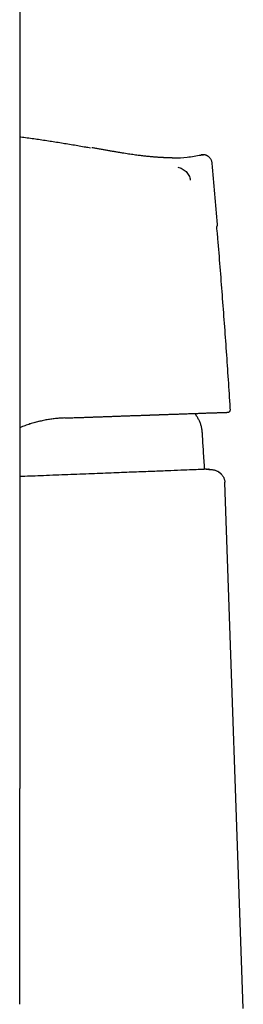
# Model space of a CAD drawing. Header units: millimetres. Extents: x 8 to 658, y 12 to 734.
# Tile 24 of 38: x 144 to 170, y 555 to 669. Entities that reach past the tile are written whole.
import ezdxf

# ---------------------------------------------------------------- set-up
doc = ezdxf.new("R2010")
doc.units = ezdxf.units.MM

msp = doc.modelspace()

# ---------------------------------------------------------------- linework, layer by layer
at = {"color": 7, "linetype": 'Continuous', "lineweight": 30}
for p, q in [((143.92, 699.18), (143.92, 579.78)), ((151.56, 653.99), (151.56, 653.99)), ((152.28, 653.93), (152.27, 653.94)), ((152.33, 653.93), (152.33, 653.93)), ((166.79, 645.05), (166.79, 645.05)), ((168.27, 623.64), (168.27, 623.64)), ((149.12, 622.66), (149.28, 622.66)), ((144.09, 621.6), (143.92, 621.53)), ((169.76, 554.3), (167.63, 615.19))]:
    msp.add_line(p, q, dxfattribs=at)
at = {"color": 7, "linetype": 'Continuous', "lineweight": 30, "flags": 128}
for points in [[(152.32, 653.93), (152.29, 653.94), (152.27, 653.94)], [(164.4, 622.83), (164.25, 623.08), (164.19, 623.18)], [(165.49, 616.73), (165.36, 616.73), (165.3, 616.73)], [(165.89, 616.7), (165.89, 616.7), (165.88, 616.7), (165.88, 616.7), (165.87, 616.7), (165.86, 616.7), (165.84, 616.71), (165.83, 616.71), (165.82, 616.71), (165.81, 616.71), (165.81, 616.71), (165.8, 616.71), (165.8, 616.71), (165.8, 616.71), (165.8, 616.71), (165.79, 616.71), (165.78, 616.71), (165.77, 616.71), (165.76, 616.71), (165.75, 616.71), (165.74, 616.72), (165.72, 616.72), (165.71, 616.72), (165.69, 616.72), (165.69, 616.72)], [(143.92, 554.78), (143.92, 563.28), (143.92, 568.78), (143.92, 574.28), (143.92, 579.78)]]:
    msp.add_lwpolyline(points, dxfattribs=at)
at = {"color": 7, "linetype": 'Continuous', "lineweight": 30}
msp.add_arc((166.49, 645.02), 0.3, 350.9832, 4.8747, dxfattribs=at)
for points, knots in [([(151.56, 653.99), (151.06, 654.08), (150.06, 654.26), (148.55, 654.5), (147.05, 654.74), (145.54, 654.96), (144.5, 655.11), (143.96, 655.18), (143.92, 655.19)], [0, 0, 0, 0, 0.196983, 0.393966, 0.590948, 0.787931, 0.984914, 1, 1, 1, 1]), ([(152.12, 653.89), (152, 653.91), (151.82, 653.95), (151.63, 653.98), (151.56, 653.99)], [0, 0, 0, 0, 0.597145, 1, 1, 1, 1]), ([(161.55, 652.77), (161.53, 652.77), (161.48, 652.77), (161.4, 652.77), (161.32, 652.77), (161.24, 652.78), (161.16, 652.78), (161.09, 652.78), (161.02, 652.78), (160.94, 652.78), (160.87, 652.78), (160.8, 652.78), (160.73, 652.79), (160.65, 652.79), (160.57, 652.79), (160.49, 652.8), (160.39, 652.8), (160.29, 652.81), (160.17, 652.81), (160.05, 652.82), (159.91, 652.83), (159.76, 652.84), (159.59, 652.85), (159.42, 652.87), (159.23, 652.88), (159.03, 652.9), (158.82, 652.92), (158.6, 652.94), (158.37, 652.97), (158.13, 653), (157.88, 653.03), (157.6, 653.06), (157.31, 653.1), (156.99, 653.15), (156.66, 653.19), (156.32, 653.24), (155.97, 653.3), (155.6, 653.36), (155.22, 653.42), (154.83, 653.49), (154.43, 653.56), (154.01, 653.63), (153.59, 653.7), (153.15, 653.78), (152.73, 653.86), (152.46, 653.91), (152.33, 653.93)], [0, 0, 0, 0, 0.015384, 0.029769, 0.043205, 0.055748, 0.067472, 0.07668, 0.085441, 0.093827, 0.101917, 0.109803, 0.117581, 0.125054, 0.133143, 0.14214, 0.152044, 0.162857, 0.174577, 0.187204, 0.202142, 0.218178, 0.235312, 0.253545, 0.272876, 0.293688, 0.31564, 0.338732, 0.362966, 0.388341, 0.414858, 0.442518, 0.474261, 0.507385, 0.541888, 0.577767, 0.61502, 0.653644, 0.69364, 0.735008, 0.777747, 0.821857, 0.866515, 0.912496, 0.959804, 1, 1, 1, 1]), ([(165.09, 653.13), (165.07, 653.13), (165.02, 653.13), (164.94, 653.12), (164.87, 653.11), (164.84, 653.1)], [0, 0, 0, 0, 0.206117, 0.609614, 1, 1, 1, 1]), ([(164.84, 653.1), (164.88, 653.11), (164.95, 653.12), (165.06, 653.13), (165.13, 653.13), (165.18, 653.13), (165.18, 653.13)], [0, 0, 0, 0, 0.308166, 0.628684, 0.960609, 1, 1, 1, 1]), ([(166.17, 652.14), (166.17, 652.18), (166.16, 652.25), (166.13, 652.35), (166.1, 652.46), (166.05, 652.56), (165.98, 652.66), (165.92, 652.75), (165.85, 652.82), (165.79, 652.87), (165.73, 652.92), (165.66, 652.97), (165.59, 653.01), (165.5, 653.05), (165.4, 653.09), (165.29, 653.12), (165.18, 653.13), (165.12, 653.13), (165.09, 653.13)], [0, 0, 0, 0, 0.064751, 0.132076, 0.201775, 0.273584, 0.347182, 0.422187, 0.472775, 0.523661, 0.574702, 0.625755, 0.676677, 0.727328, 0.802486, 0.876327, 0.948536, 1, 1, 1, 1]), ([(161.54, 652.78), (161.6, 652.78), (162.18, 652.76), (163.29, 652.82), (164.33, 653.01), (164.84, 653.1)], [0, 0, 0, 0, 0.050478, 0.525094, 1, 1, 1, 1]), ([(166.79, 645.05), (166.69, 646.23), (166.49, 648.6), (166.28, 650.96), (166.17, 652.14)], [0, 0, 0, 0, 0.500047, 1, 1, 1, 1]), ([(162.19, 651.69), (162.28, 651.67), (162.46, 651.62), (162.71, 651.51), (162.94, 651.37), (163.16, 651.19), (163.34, 650.97), (163.48, 650.73), (163.59, 650.47), (163.63, 650.28), (163.64, 650.19)], [0, 0, 0, 0, 0.121268, 0.244496, 0.368778, 0.493884, 0.620169, 0.747211, 0.874068, 1, 1, 1, 1]), ([(166.68, 644.79), (166.69, 644.79), (166.7, 644.8), (166.72, 644.82), (166.74, 644.85), (166.75, 644.87), (166.77, 644.9), (166.78, 644.94), (166.79, 644.97), (166.79, 645.01), (166.79, 645.03), (166.79, 645.05)], [0, 0, 0, 0, 0.052318, 0.175711, 0.26551, 0.373327, 0.50358, 0.614702, 0.735763, 0.864927, 1, 1, 1, 1]), ([(166.79, 643.8), (166.79, 643.86), (166.78, 644), (166.75, 644.24), (166.72, 644.51), (166.7, 644.69), (166.69, 644.79), (166.68, 644.79)], [0, 0, 0, 0, 0.16318, 0.446984, 0.721117, 0.985837, 1, 1, 1, 1]), ([(168.27, 623.64), (168.26, 623.7), (168.19, 624.85), (168.05, 627.09), (167.83, 630.35), (167.59, 633.62), (167.35, 636.88), (167.09, 640.14), (166.91, 642.45), (166.81, 643.67), (166.79, 643.8)], [0, 0, 0, 0, 0.0094, 0.171152, 0.332905, 0.494659, 0.656414, 0.818167, 0.979919, 1, 1, 1, 1]), ([(149.12, 622.66), (149.23, 622.66), (149.44, 622.67), (149.76, 622.68), (150.06, 622.69), (150.34, 622.7), (150.61, 622.71), (150.87, 622.72), (151.11, 622.73), (151.34, 622.73), (151.56, 622.74), (151.76, 622.75), (151.95, 622.76), (152.13, 622.76), (152.29, 622.77), (152.43, 622.77), (152.54, 622.78), (152.65, 622.78), (152.86, 622.79), (153.18, 622.8), (153.61, 622.81), (154.04, 622.83), (154.48, 622.84), (154.92, 622.86), (155.35, 622.88), (155.79, 622.89), (156.22, 622.91), (156.64, 622.92), (157.07, 622.94), (157.42, 622.95), (157.7, 622.96), (157.89, 622.96), (158.09, 622.97), (158.29, 622.98), (158.47, 622.98), (158.64, 622.99), (158.8, 623), (158.94, 623), (159.07, 623.01), (159.2, 623.01), (159.3, 623.01), (159.39, 623.02), (159.47, 623.02), (159.56, 623.02), (159.65, 623.03), (159.75, 623.03), (159.85, 623.03), (159.96, 623.04), (160.09, 623.04), (160.22, 623.05), (160.37, 623.05), (160.51, 623.06), (160.7, 623.06), (160.93, 623.07), (161.19, 623.08), (161.45, 623.09), (161.69, 623.1), (161.92, 623.1), (162.16, 623.11), (162.4, 623.12), (162.65, 623.13), (162.9, 623.14), (163.15, 623.15), (163.42, 623.16), (163.7, 623.17), (163.98, 623.18), (164.24, 623.19), (164.5, 623.19), (164.74, 623.2), (164.98, 623.21), (165.2, 623.22), (165.43, 623.23), (165.66, 623.24), (165.9, 623.24), (166.12, 623.25), (166.33, 623.26), (166.53, 623.27), (166.71, 623.27), (166.88, 623.28), (167.04, 623.28), (167.18, 623.29), (167.3, 623.29), (167.41, 623.3), (167.49, 623.3), (167.58, 623.3), (167.64, 623.31), (167.69, 623.31), (167.72, 623.31), (167.75, 623.31), (167.78, 623.31), (167.81, 623.31), (167.84, 623.31), (167.87, 623.31), (167.89, 623.32), (167.92, 623.32), (167.94, 623.32), (167.96, 623.32), (167.97, 623.32), (167.98, 623.32), (167.99, 623.32), (167.99, 623.32), (168, 623.32), (168, 623.32), (168.01, 623.32), (168.01, 623.32), (168.02, 623.32), (168.03, 623.32), (168.03, 623.33), (168.04, 623.33), (168.05, 623.33), (168.06, 623.33), (168.06, 623.33), (168.07, 623.33), (168.07, 623.34), (168.07, 623.34), (168.08, 623.34), (168.09, 623.34), (168.1, 623.35), (168.12, 623.36), (168.15, 623.38), (168.17, 623.4), (168.2, 623.42), (168.22, 623.45), (168.24, 623.48), (168.25, 623.53), (168.27, 623.58), (168.27, 623.62), (168.27, 623.64)], [0, 0, 0, 0, 0.010201, 0.019999, 0.029396, 0.038393, 0.046992, 0.05505, 0.062726, 0.07002, 0.076933, 0.083467, 0.089621, 0.095396, 0.100793, 0.104768, 0.10851, 0.112018, 0.115402, 0.129253, 0.143299, 0.157545, 0.171994, 0.186861, 0.201739, 0.21663, 0.231541, 0.246533, 0.261773, 0.27722, 0.284482, 0.291789, 0.299141, 0.30645, 0.313394, 0.319942, 0.325756, 0.331221, 0.336337, 0.341104, 0.345525, 0.348472, 0.351512, 0.354837, 0.358446, 0.36234, 0.366517, 0.370978, 0.376214, 0.381793, 0.387715, 0.393954, 0.400199, 0.41181, 0.423139, 0.434189, 0.44496, 0.455456, 0.465781, 0.477836, 0.489769, 0.501584, 0.513266, 0.528199, 0.543081, 0.557944, 0.572793, 0.587633, 0.6022, 0.616762, 0.631324, 0.645892, 0.663238, 0.680587, 0.697948, 0.715327, 0.732737, 0.750188, 0.766866, 0.7835, 0.800104, 0.816684, 0.8297, 0.842743, 0.855945, 0.869325, 0.876207, 0.883135, 0.890112, 0.897137, 0.90427, 0.911572, 0.919186, 0.927112, 0.935354, 0.942594, 0.950064, 0.957764, 0.960852, 0.963977, 0.967137, 0.970319, 0.973303, 0.976013, 0.978761, 0.981155, 0.983198, 0.984889, 0.986232, 0.987232, 0.987767, 0.987971, 0.988139, 0.988279, 0.98837, 0.988538, 0.988885, 0.989378, 0.990013, 0.991014, 0.992001, 0.992968, 0.993932, 0.995115, 0.996549, 0.998197, 1, 1, 1, 1]), ([(149.12, 622.66), (148.94, 622.65), (148.59, 622.63), (148.05, 622.58), (147.51, 622.52), (146.95, 622.43), (146.39, 622.31), (145.82, 622.17), (145.25, 622.01), (144.67, 621.82), (144.29, 621.67), (144.09, 621.6)], [0, 0, 0, 0, 0.102691, 0.207662, 0.314947, 0.424575, 0.536573, 0.648905, 0.763573, 0.880597, 1, 1, 1, 1]), ([(165.13, 619.3), (165.12, 619.43), (165.1, 619.69), (165.08, 620.07), (165.07, 620.41), (165.05, 620.69), (165.03, 620.91), (165.01, 621.14), (164.98, 621.36), (164.94, 621.56), (164.89, 621.75), (164.84, 621.94), (164.77, 622.13), (164.69, 622.31), (164.6, 622.48), (164.5, 622.66), (164.44, 622.77), (164.4, 622.83)], [0, 0, 0, 0, 0.105177, 0.211035, 0.31751, 0.380287, 0.442865, 0.505072, 0.566788, 0.621444, 0.675717, 0.729709, 0.783561, 0.837429, 0.891439, 0.945645, 1, 1, 1, 1]), ([(146.16, 622.25), (146.05, 622.23), (145.75, 622.16), (145.38, 622.05), (145.13, 621.97), (145.06, 621.95)], [0, 0, 0, 0, 0.2888, 0.813366, 1, 1, 1, 1]), ([(165.3, 616.73), (165.29, 616.9), (165.26, 617.41), (165.2, 618.27), (165.15, 618.96), (165.13, 619.3)], [0, 0, 0, 0, 0.198619, 0.599305, 1, 1, 1, 1]), ([(165.5, 616.73), (165.46, 616.73), (165.37, 616.72), (164.79, 616.69), (163.87, 616.65), (162.6, 616.6), (160.99, 616.54), (159.08, 616.46), (156.91, 616.38), (154.51, 616.29), (151.91, 616.18), (149.16, 616.08), (146.48, 615.97), (144.72, 615.9), (143.92, 615.87)], [0, 0, 0, 0, 0.085844, 0.169855, 0.253448, 0.338014, 0.421946, 0.50671, 0.591488, 0.675395, 0.759921, 0.845651, 0.929469, 1, 1, 1, 1]), ([(165.49, 616.73), (165.59, 616.72), (165.79, 616.71), (165.99, 616.69), (166.09, 616.68)], [0, 0, 0, 0, 0.499899, 1, 1, 1, 1]), ([(165.55, 616.73), (165.54, 616.73), (165.54, 616.73), (165.53, 616.73), (165.53, 616.73)], [0, 0, 0, 0, 0.500061, 1, 1, 1, 1]), ([(165.69, 616.72), (165.68, 616.72), (165.67, 616.72), (165.66, 616.72), (165.66, 616.72), (165.66, 616.72), (165.66, 616.72)], [0, 0, 0, 0, 0.355077, 0.663211, 0.925657, 1, 1, 1, 1]), ([(166.09, 616.68), (166.14, 616.68), (166.24, 616.67), (166.38, 616.64), (166.53, 616.6), (166.66, 616.54), (166.75, 616.5), (166.79, 616.48)], [0, 0, 0, 0, 0.200312, 0.400742, 0.601183, 0.801526, 1, 1, 1, 1]), ([(167.32, 616.04), (167.32, 616.04), (167.32, 616.04), (167.31, 616.05), (167.3, 616.06), (167.29, 616.07), (167.29, 616.08), (167.28, 616.09), (167.27, 616.1), (167.26, 616.11), (167.25, 616.11), (167.24, 616.12), (167.24, 616.13), (167.23, 616.13), (167.23, 616.14), (167.22, 616.15), (167.2, 616.17), (167.17, 616.19), (167.15, 616.22), (167.12, 616.25), (167.09, 616.28), (167.06, 616.3), (167.03, 616.32), (167.01, 616.34), (166.99, 616.35), (166.96, 616.37), (166.94, 616.38), (166.92, 616.4), (166.9, 616.42), (166.88, 616.43), (166.85, 616.45), (166.83, 616.46), (166.81, 616.47), (166.8, 616.48), (166.79, 616.48)], [0, 0, 0, 0, 0.069093, 0.131463, 0.187127, 0.236105, 0.278428, 0.314142, 0.343325, 0.363616, 0.379208, 0.390535, 0.394937, 0.398822, 0.403197, 0.410235, 0.426079, 0.448264, 0.473361, 0.496006, 0.522297, 0.544136, 0.562102, 0.57959, 0.598003, 0.618199, 0.640832, 0.66637, 0.70548, 0.750845, 0.802793, 0.861543, 0.927243, 1, 1, 1, 1]), ([(166.86, 616.44), (166.88, 616.43), (166.94, 616.39), (167.04, 616.32), (167.15, 616.23), (167.25, 616.13), (167.33, 616.03), (167.41, 615.92), (167.47, 615.81), (167.53, 615.69), (167.57, 615.57), (167.6, 615.44), (167.62, 615.33), (167.63, 615.27), (167.63, 615.24)], [0, 0, 0, 0, 0.046803, 0.144548, 0.242323, 0.340231, 0.427707, 0.515161, 0.602568, 0.689962, 0.777383, 0.864825, 0.952268, 1, 1, 1, 1]), ([(167.63, 615.19), (167.63, 615.2), (167.63, 615.22), (167.63, 615.24), (167.63, 615.24)], [0, 0, 0, 0, 0.438743, 1, 1, 1, 1])]:
    msp.add_open_spline(points, degree=3, knots=knots, dxfattribs=at)

doc.saveas('drawing.dxf')
